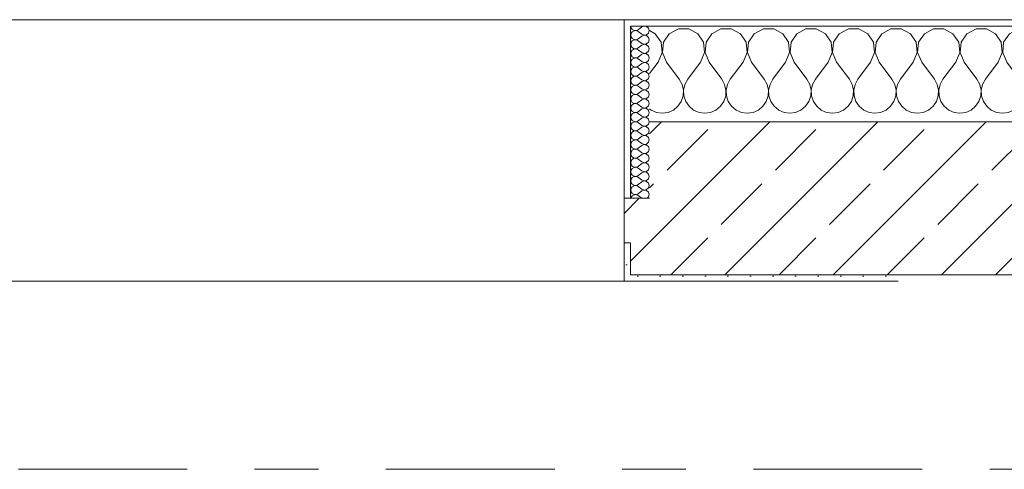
# Model space of a CAD drawing. Header units: metres. Extents: x -3.6 to 65.4, y -11 to 16.8.
# Tile 121 of 178: x 27.793 to 29.336, y 13.15 to 13.855. Entities that reach past the tile are written whole.
import ezdxf

# ---------------------------------------------------------------- set-up
doc = ezdxf.new("R2010")
doc.units = ezdxf.units.M
doc.header["$MEASUREMENT"] = 0
doc.linetypes.add('Strichlinie doppelt', pattern=[0.546806, 0.264583, -0.105833, 0.070556, -0.105833])
doc.layers.add('451 - Universal.Achsen Raster', color=7, linetype='Continuous')
doc.layers.add('604 - Struktur.Wand Aussen', color=7, linetype='Continuous')
pattern_1 = [(0, (0, 0), (0, 0.08660254), [0, -0.05]), (0, (0.025, 0.0433), (0, 0.08660254), [0, -0.05])]
pattern_2 = [(45, (0, 0), (-0.01767767, 0.01767767), [0, -0.025])]

# ---------------------------------------------------------------- blocks, each defined once
blk = doc.blocks.new('*X17')
at = {"layer": '604 - Struktur.Wand Aussen', "color": 7, "linetype": 'Continuous', "lineweight": 5}
for p, q in [((28.7891, 13.833), (28.78, 13.8379)), ((28.7981, 13.8195), (28.7891, 13.833)), ((28.8109, 13.833), (28.8019, 13.8195)), ((28.8252, 13.8407), (28.8109, 13.833)), ((28.8415, 13.8407), (28.8252, 13.8407)), ((28.8558, 13.833), (28.8415, 13.8407)), ((28.8648, 13.8195), (28.8558, 13.833)), ((28.8776, 13.833), (28.8686, 13.8195)), ((28.8919, 13.8407), (28.8776, 13.833)), ((28.9081, 13.8407), (28.8919, 13.8407)), ((28.9224, 13.833), (28.9081, 13.8407)), ((28.9314, 13.8195), (28.9224, 13.833)), ((28.9442, 13.833), (28.9352, 13.8195)), ((28.9585, 13.8407), (28.9442, 13.833)), ((28.9748, 13.8407), (28.9585, 13.8407)), ((28.9891, 13.833), (28.9748, 13.8407)), ((28.9981, 13.8195), (28.9891, 13.833)), ((29.0109, 13.833), (29.0019, 13.8195)), ((29.0252, 13.8407), (29.0109, 13.833)), ((29.0415, 13.8407), (29.0252, 13.8407)), ((29.0558, 13.833), (29.0415, 13.8407)), ((29.0648, 13.8195), (29.0558, 13.833)), ((29.0776, 13.833), (29.0686, 13.8195)), ((29.0919, 13.8407), (29.0776, 13.833)), ((29.1081, 13.8407), (29.0919, 13.8407)), ((29.1224, 13.833), (29.1081, 13.8407)), ((29.1314, 13.8195), (29.1224, 13.833)), ((29.1442, 13.833), (29.1352, 13.8195)), ((29.1585, 13.8407), (29.1442, 13.833)), ((29.1748, 13.8407), (29.1585, 13.8407)), ((29.1891, 13.833), (29.1748, 13.8407)), ((29.1981, 13.8195), (29.1891, 13.833)), ((29.2109, 13.833), (29.2019, 13.8195)), ((29.2252, 13.8407), (29.2109, 13.833)), ((29.2415, 13.8407), (29.2252, 13.8407)), ((29.2558, 13.833), (29.2415, 13.8407)), ((29.2648, 13.8195), (29.2558, 13.833)), ((29.2776, 13.833), (29.2686, 13.8195)), ((29.2919, 13.8407), (29.2776, 13.833)), ((29.3081, 13.8407), (29.2919, 13.8407)), ((29.3224, 13.833), (29.3081, 13.8407)), ((29.3314, 13.8195), (29.3224, 13.833)), ((29.3442, 13.833), (29.3352, 13.8195)), ((29.3585, 13.8407), (29.3442, 13.833)), ((29.3748, 13.8407), (29.3585, 13.8407)), ((29.3891, 13.833), (29.3748, 13.8407)), ((29.3981, 13.8195), (29.3891, 13.833)), ((29.4109, 13.833), (29.4019, 13.8195)), ((29.4252, 13.8407), (29.4109, 13.833)), ((29.4415, 13.8407), (29.4252, 13.8407)), ((29.4558, 13.833), (29.4415, 13.8407)), ((29.4648, 13.8195), (29.4558, 13.833)), ((29.4776, 13.833), (29.4686, 13.8195)), ((29.4919, 13.8407), (29.4776, 13.833)), ((29.5081, 13.8407), (29.4919, 13.8407)), ((29.5224, 13.833), (29.5081, 13.8407)), ((29.5314, 13.8195), (29.5224, 13.833)), ((29.5442, 13.833), (29.5352, 13.8195)), ((29.5585, 13.8407), (29.5442, 13.833)), ((29.5748, 13.8407), (29.5585, 13.8407)), ((29.5891, 13.833), (29.5748, 13.8407)), ((29.5981, 13.8195), (29.5891, 13.833)), ((29.6109, 13.833), (29.6019, 13.8195)), ((29.6252, 13.8407), (29.6109, 13.833)), ((29.6415, 13.8407), (29.6252, 13.8407)), ((29.6558, 13.833), (29.6415, 13.8407)), ((29.6648, 13.8195), (29.6558, 13.833)), ((29.6776, 13.833), (29.6686, 13.8195)), ((29.6919, 13.8407), (29.6776, 13.833)), ((29.7081, 13.8407), (29.6919, 13.8407)), ((29.7224, 13.833), (29.7081, 13.8407)), ((29.7314, 13.8195), (29.7224, 13.833)), ((29.7442, 13.833), (29.7352, 13.8195)), ((29.7585, 13.8407), (29.7442, 13.833)), ((29.7748, 13.8407), (29.7585, 13.8407)), ((29.7891, 13.833), (29.7748, 13.8407)), ((29.7981, 13.8195), (29.7891, 13.833)), ((29.8109, 13.833), (29.8019, 13.8195)), ((29.8252, 13.8407), (29.8109, 13.833)), ((29.8415, 13.8407), (29.8252, 13.8407)), ((29.8558, 13.833), (29.8415, 13.8407)), ((29.8648, 13.8195), (29.8558, 13.833)), ((29.8776, 13.833), (29.8686, 13.8195)), ((29.8919, 13.8407), (29.8776, 13.833)), ((29.9, 13.8407), (29.8919, 13.8407)), ((28.7996, 13.8033), (28.7981, 13.8195)), ((28.8019, 13.8195), (28.8004, 13.8033)), ((28.8663, 13.8033), (28.8648, 13.8195)), ((28.8686, 13.8195), (28.867, 13.8033)), ((28.933, 13.8033), (28.9314, 13.8195)), ((28.9352, 13.8195), (28.9337, 13.8033)), ((28.9996, 13.8033), (28.9981, 13.8195)), ((29.0019, 13.8195), (29.0004, 13.8033)), ((29.0663, 13.8033), (29.0648, 13.8195)), ((29.0686, 13.8195), (29.067, 13.8033)), ((29.133, 13.8033), (29.1314, 13.8195)), ((29.1352, 13.8195), (29.1337, 13.8033)), ((29.1996, 13.8033), (29.1981, 13.8195)), ((29.2019, 13.8195), (29.2004, 13.8033)), ((29.2663, 13.8033), (29.2648, 13.8195)), ((29.2686, 13.8195), (29.267, 13.8033)), ((29.333, 13.8033), (29.3314, 13.8195)), ((29.3352, 13.8195), (29.3337, 13.8033)), ((29.3996, 13.8033), (29.3981, 13.8195)), ((29.4019, 13.8195), (29.4004, 13.8033)), ((29.4663, 13.8033), (29.4648, 13.8195)), ((29.4686, 13.8195), (29.467, 13.8033)), ((29.533, 13.8033), (29.5314, 13.8195)), ((29.5352, 13.8195), (29.5337, 13.8033)), ((29.5996, 13.8033), (29.5981, 13.8195)), ((29.6019, 13.8195), (29.6004, 13.8033)), ((29.6663, 13.8033), (29.6648, 13.8195)), ((29.6686, 13.8195), (29.667, 13.8033)), ((29.733, 13.8033), (29.7314, 13.8195)), ((29.7352, 13.8195), (29.7337, 13.8033)), ((29.7996, 13.8033), (29.7981, 13.8195)), ((29.8019, 13.8195), (29.8004, 13.8033)), ((29.8663, 13.8033), (29.8648, 13.8195)), ((29.8686, 13.8195), (29.867, 13.8033)), ((28.7933, 13.7883), (28.7996, 13.8033)), ((28.8004, 13.8033), (28.8067, 13.7883)), ((28.86, 13.7883), (28.8663, 13.8033)), ((28.867, 13.8033), (28.8733, 13.7883)), ((28.9267, 13.7883), (28.933, 13.8033)), ((28.9337, 13.8033), (28.94, 13.7883)), ((28.9933, 13.7883), (28.9996, 13.8033)), ((29.0004, 13.8033), (29.0067, 13.7883)), ((29.06, 13.7883), (29.0663, 13.8033)), ((29.067, 13.8033), (29.0733, 13.7883)), ((29.1267, 13.7883), (29.133, 13.8033)), ((29.1337, 13.8033), (29.14, 13.7883)), ((29.1933, 13.7883), (29.1996, 13.8033)), ((29.2004, 13.8033), (29.2067, 13.7883)), ((29.26, 13.7883), (29.2663, 13.8033)), ((29.267, 13.8033), (29.2733, 13.7883)), ((29.3267, 13.7883), (29.333, 13.8033)), ((29.3337, 13.8033), (29.34, 13.7883)), ((29.3933, 13.7883), (29.3996, 13.8033)), ((29.4004, 13.8033), (29.4067, 13.7883)), ((29.46, 13.7883), (29.4663, 13.8033)), ((29.467, 13.8033), (29.4733, 13.7883)), ((29.5267, 13.7883), (29.533, 13.8033)), ((29.5337, 13.8033), (29.54, 13.7883)), ((29.5933, 13.7883), (29.5996, 13.8033)), ((29.6004, 13.8033), (29.6067, 13.7883)), ((29.66, 13.7883), (29.6663, 13.8033)), ((29.667, 13.8033), (29.6733, 13.7883)), ((29.7267, 13.7883), (29.733, 13.8033)), ((29.7337, 13.8033), (29.74, 13.7883)), ((29.7933, 13.7883), (29.7996, 13.8033)), ((29.8004, 13.8033), (29.8067, 13.7883)), ((29.86, 13.7883), (29.8663, 13.8033)), ((29.867, 13.8033), (29.8733, 13.7883)), ((28.7933, 13.7883), (28.78, 13.7706)), ((28.8067, 13.7883), (28.8267, 13.7617)), ((28.86, 13.7883), (28.84, 13.7617)), ((28.8733, 13.7883), (28.8933, 13.7617)), ((28.9267, 13.7883), (28.9067, 13.7617)), ((28.94, 13.7883), (28.96, 13.7617)), ((28.9933, 13.7883), (28.9733, 13.7617)), ((29.0067, 13.7883), (29.0267, 13.7617)), ((29.06, 13.7883), (29.04, 13.7617)), ((29.0733, 13.7883), (29.0933, 13.7617)), ((29.1267, 13.7883), (29.1067, 13.7617)), ((29.14, 13.7883), (29.16, 13.7617)), ((29.1933, 13.7883), (29.1733, 13.7617)), ((29.2067, 13.7883), (29.2267, 13.7617)), ((29.26, 13.7883), (29.24, 13.7617)), ((29.2733, 13.7883), (29.2933, 13.7617)), ((29.3267, 13.7883), (29.3067, 13.7617)), ((29.34, 13.7883), (29.36, 13.7617)), ((29.3933, 13.7883), (29.3733, 13.7617)), ((29.4067, 13.7883), (29.4267, 13.7617)), ((29.46, 13.7883), (29.44, 13.7617)), ((29.4733, 13.7883), (29.4933, 13.7617)), ((29.5267, 13.7883), (29.5067, 13.7617)), ((29.54, 13.7883), (29.56, 13.7617)), ((29.5933, 13.7883), (29.5733, 13.7617)), ((29.6067, 13.7883), (29.6267, 13.7617)), ((29.66, 13.7883), (29.64, 13.7617)), ((29.6733, 13.7883), (29.6933, 13.7617)), ((29.7267, 13.7883), (29.7067, 13.7617)), ((29.74, 13.7883), (29.76, 13.7617)), ((29.7933, 13.7883), (29.7733, 13.7617)), ((29.8067, 13.7883), (29.8267, 13.7617)), ((29.86, 13.7883), (29.84, 13.7617)), ((29.8733, 13.7883), (29.8933, 13.7617)), ((28.8311, 13.7536), (28.8267, 13.7617)), ((28.84, 13.7617), (28.8355, 13.7536)), ((28.8978, 13.7536), (28.8933, 13.7617)), ((28.9067, 13.7617), (28.9022, 13.7536)), ((28.9645, 13.7536), (28.96, 13.7617)), ((28.9733, 13.7617), (28.9689, 13.7536)), ((29.0311, 13.7536), (29.0267, 13.7617)), ((29.04, 13.7617), (29.0355, 13.7536)), ((29.0978, 13.7536), (29.0933, 13.7617)), ((29.1067, 13.7617), (29.1022, 13.7536)), ((29.1645, 13.7536), (29.16, 13.7617)), ((29.1733, 13.7617), (29.1689, 13.7536)), ((29.2311, 13.7536), (29.2267, 13.7617)), ((29.24, 13.7617), (29.2355, 13.7536)), ((29.2978, 13.7536), (29.2933, 13.7617)), ((29.3067, 13.7617), (29.3022, 13.7536)), ((29.3645, 13.7536), (29.36, 13.7617)), ((29.3733, 13.7617), (29.3689, 13.7536)), ((29.4311, 13.7536), (29.4267, 13.7617)), ((29.44, 13.7617), (29.4355, 13.7536)), ((29.4978, 13.7536), (29.4933, 13.7617)), ((29.5067, 13.7617), (29.5022, 13.7536)), ((29.5645, 13.7536), (29.56, 13.7617)), ((29.5733, 13.7617), (29.5689, 13.7536)), ((29.6311, 13.7536), (29.6267, 13.7617)), ((29.64, 13.7617), (29.6355, 13.7536)), ((29.6978, 13.7536), (29.6933, 13.7617)), ((29.7067, 13.7617), (29.7022, 13.7536)), ((29.7645, 13.7536), (29.76, 13.7617)), ((29.7733, 13.7617), (29.7689, 13.7536)), ((29.8311, 13.7536), (29.8267, 13.7617)), ((29.84, 13.7617), (29.8355, 13.7536)), ((29.8978, 13.7536), (29.8933, 13.7617)), ((28.8332, 13.7447), (28.8311, 13.7536)), ((28.8328, 13.7355), (28.8332, 13.7447)), ((28.8355, 13.7536), (28.8335, 13.7447)), ((28.8335, 13.7447), (28.8339, 13.7355)), ((28.8999, 13.7447), (28.8978, 13.7536)), ((28.8994, 13.7355), (28.8999, 13.7447)), ((28.9022, 13.7536), (28.9001, 13.7447)), ((28.9001, 13.7447), (28.9006, 13.7355)), ((28.9665, 13.7447), (28.9645, 13.7536)), ((28.9661, 13.7355), (28.9665, 13.7447)), ((28.9689, 13.7536), (28.9668, 13.7447)), ((28.9668, 13.7447), (28.9672, 13.7355)), ((29.0332, 13.7447), (29.0311, 13.7536)), ((29.0328, 13.7355), (29.0332, 13.7447)), ((29.0355, 13.7536), (29.0335, 13.7447)), ((29.0335, 13.7447), (29.0339, 13.7355)), ((29.0999, 13.7447), (29.0978, 13.7536)), ((29.0994, 13.7355), (29.0999, 13.7447)), ((29.1022, 13.7536), (29.1001, 13.7447)), ((29.1001, 13.7447), (29.1006, 13.7355)), ((29.1665, 13.7447), (29.1645, 13.7536)), ((29.1661, 13.7355), (29.1665, 13.7447)), ((29.1689, 13.7536), (29.1668, 13.7447)), ((29.1668, 13.7447), (29.1672, 13.7355)), ((29.2332, 13.7447), (29.2311, 13.7536)), ((29.2328, 13.7355), (29.2332, 13.7447)), ((29.2355, 13.7536), (29.2335, 13.7447)), ((29.2335, 13.7447), (29.2339, 13.7355)), ((29.2999, 13.7447), (29.2978, 13.7536)), ((29.2994, 13.7355), (29.2999, 13.7447)), ((29.3022, 13.7536), (29.3001, 13.7447)), ((29.3001, 13.7447), (29.3006, 13.7355)), ((29.3665, 13.7447), (29.3645, 13.7536)), ((29.3661, 13.7355), (29.3665, 13.7447)), ((29.3689, 13.7536), (29.3668, 13.7447)), ((29.3668, 13.7447), (29.3672, 13.7355)), ((29.4332, 13.7447), (29.4311, 13.7536)), ((29.4328, 13.7355), (29.4332, 13.7447)), ((29.4355, 13.7536), (29.4335, 13.7447)), ((29.4335, 13.7447), (29.4339, 13.7355)), ((29.4999, 13.7447), (29.4978, 13.7536)), ((29.4994, 13.7355), (29.4999, 13.7447)), ((29.5022, 13.7536), (29.5001, 13.7447)), ((29.5001, 13.7447), (29.5006, 13.7355)), ((29.5665, 13.7447), (29.5645, 13.7536)), ((29.5661, 13.7355), (29.5665, 13.7447)), ((29.5689, 13.7536), (29.5668, 13.7447)), ((29.5668, 13.7447), (29.5672, 13.7355)), ((29.6332, 13.7447), (29.6311, 13.7536)), ((29.6328, 13.7355), (29.6332, 13.7447)), ((29.6355, 13.7536), (29.6335, 13.7447)), ((29.6335, 13.7447), (29.6339, 13.7355)), ((29.6999, 13.7447), (29.6978, 13.7536)), ((29.6994, 13.7355), (29.6999, 13.7447)), ((29.7022, 13.7536), (29.7001, 13.7447)), ((29.7001, 13.7447), (29.7006, 13.7355)), ((29.7665, 13.7447), (29.7645, 13.7536)), ((29.7661, 13.7355), (29.7665, 13.7447)), ((29.7689, 13.7536), (29.7668, 13.7447)), ((29.7668, 13.7447), (29.7672, 13.7355)), ((29.8332, 13.7447), (29.8311, 13.7536)), ((29.8328, 13.7355), (29.8332, 13.7447)), ((29.8355, 13.7536), (29.8335, 13.7447)), ((29.8335, 13.7447), (29.8339, 13.7355)), ((29.8999, 13.7447), (29.8978, 13.7536)), ((29.8994, 13.7355), (29.8999, 13.7447)), ((28.8246, 13.7192), (28.8298, 13.7268)), ((28.8298, 13.7268), (28.8328, 13.7355)), ((28.8339, 13.7355), (28.8369, 13.7268)), ((28.8369, 13.7268), (28.8421, 13.7192)), ((28.8913, 13.7192), (28.8965, 13.7268)), ((28.8965, 13.7268), (28.8994, 13.7355)), ((28.9006, 13.7355), (28.9035, 13.7268)), ((28.9035, 13.7268), (28.9087, 13.7192)), ((28.9579, 13.7192), (28.9631, 13.7268)), ((28.9631, 13.7268), (28.9661, 13.7355)), ((28.9672, 13.7355), (28.9702, 13.7268)), ((28.9702, 13.7268), (28.9754, 13.7192)), ((29.0246, 13.7192), (29.0298, 13.7268)), ((29.0298, 13.7268), (29.0328, 13.7355)), ((29.0339, 13.7355), (29.0369, 13.7268)), ((29.0369, 13.7268), (29.0421, 13.7192)), ((29.0913, 13.7192), (29.0965, 13.7268)), ((29.0965, 13.7268), (29.0994, 13.7355)), ((29.1006, 13.7355), (29.1035, 13.7268)), ((29.1035, 13.7268), (29.1087, 13.7192)), ((29.1579, 13.7192), (29.1631, 13.7268)), ((29.1631, 13.7268), (29.1661, 13.7355)), ((29.1672, 13.7355), (29.1702, 13.7268)), ((29.1702, 13.7268), (29.1754, 13.7192)), ((29.2246, 13.7192), (29.2298, 13.7268)), ((29.2298, 13.7268), (29.2328, 13.7355)), ((29.2339, 13.7355), (29.2369, 13.7268)), ((29.2369, 13.7268), (29.2421, 13.7192)), ((29.2913, 13.7192), (29.2965, 13.7268)), ((29.2965, 13.7268), (29.2994, 13.7355)), ((29.3006, 13.7355), (29.3035, 13.7268)), ((29.3035, 13.7268), (29.3087, 13.7192)), ((29.3579, 13.7192), (29.3631, 13.7268)), ((29.3631, 13.7268), (29.3661, 13.7355)), ((29.3672, 13.7355), (29.3702, 13.7268)), ((29.3702, 13.7268), (29.3754, 13.7192)), ((29.4246, 13.7192), (29.4298, 13.7268)), ((29.4298, 13.7268), (29.4328, 13.7355)), ((29.4339, 13.7355), (29.4369, 13.7268)), ((29.4369, 13.7268), (29.4421, 13.7192)), ((29.4913, 13.7192), (29.4965, 13.7268)), ((29.4965, 13.7268), (29.4994, 13.7355)), ((29.5006, 13.7355), (29.5035, 13.7268)), ((29.5035, 13.7268), (29.5087, 13.7192)), ((29.5579, 13.7192), (29.5631, 13.7268)), ((29.5631, 13.7268), (29.5661, 13.7355)), ((29.5672, 13.7355), (29.5702, 13.7268)), ((29.5702, 13.7268), (29.5754, 13.7192)), ((29.6246, 13.7192), (29.6298, 13.7268)), ((29.6298, 13.7268), (29.6328, 13.7355)), ((29.6339, 13.7355), (29.6369, 13.7268)), ((29.6369, 13.7268), (29.6421, 13.7192)), ((29.6913, 13.7192), (29.6965, 13.7268)), ((29.6965, 13.7268), (29.6994, 13.7355)), ((29.7006, 13.7355), (29.7035, 13.7268)), ((29.7035, 13.7268), (29.7087, 13.7192)), ((29.7579, 13.7192), (29.7631, 13.7268)), ((29.7631, 13.7268), (29.7661, 13.7355)), ((29.7672, 13.7355), (29.7702, 13.7268)), ((29.7702, 13.7268), (29.7754, 13.7192)), ((29.8246, 13.7192), (29.8298, 13.7268)), ((29.8298, 13.7268), (29.8328, 13.7355)), ((29.8339, 13.7355), (29.8369, 13.7268)), ((29.8369, 13.7268), (29.8421, 13.7192)), ((29.8913, 13.7192), (29.8965, 13.7268)), ((29.8965, 13.7268), (29.8994, 13.7355)), ((28.78, 13.7154), (28.7825, 13.7133)), ((28.7825, 13.7133), (28.7909, 13.7096)), ((28.7909, 13.7096), (28.8, 13.7083)), ((28.8, 13.7083), (28.8091, 13.7096)), ((28.8091, 13.7096), (28.8175, 13.7133)), ((28.8175, 13.7133), (28.8246, 13.7192)), ((28.8421, 13.7192), (28.8491, 13.7133)), ((28.8491, 13.7133), (28.8576, 13.7096)), ((28.8576, 13.7096), (28.8667, 13.7083)), ((28.8667, 13.7083), (28.8758, 13.7096)), ((28.8758, 13.7096), (28.8842, 13.7133)), ((28.8842, 13.7133), (28.8913, 13.7192)), ((28.9087, 13.7192), (28.9158, 13.7133)), ((28.9158, 13.7133), (28.9242, 13.7096)), ((28.9242, 13.7096), (28.9333, 13.7083)), ((28.9333, 13.7083), (28.9424, 13.7096)), ((28.9424, 13.7096), (28.9509, 13.7133)), ((28.9509, 13.7133), (28.9579, 13.7192)), ((28.9754, 13.7192), (28.9825, 13.7133)), ((28.9825, 13.7133), (28.9909, 13.7096)), ((28.9909, 13.7096), (29, 13.7083)), ((29, 13.7083), (29.0091, 13.7096)), ((29.0091, 13.7096), (29.0175, 13.7133)), ((29.0175, 13.7133), (29.0246, 13.7192)), ((29.0421, 13.7192), (29.0491, 13.7133)), ((29.0491, 13.7133), (29.0576, 13.7096)), ((29.0576, 13.7096), (29.0667, 13.7083)), ((29.0667, 13.7083), (29.0758, 13.7096)), ((29.0758, 13.7096), (29.0842, 13.7133)), ((29.0842, 13.7133), (29.0913, 13.7192)), ((29.1087, 13.7192), (29.1158, 13.7133)), ((29.1158, 13.7133), (29.1242, 13.7096)), ((29.1242, 13.7096), (29.1333, 13.7083)), ((29.1333, 13.7083), (29.1424, 13.7096)), ((29.1424, 13.7096), (29.1509, 13.7133)), ((29.1509, 13.7133), (29.1579, 13.7192)), ((29.1754, 13.7192), (29.1825, 13.7133)), ((29.1825, 13.7133), (29.1909, 13.7096)), ((29.1909, 13.7096), (29.2, 13.7083)), ((29.2, 13.7083), (29.2091, 13.7096)), ((29.2091, 13.7096), (29.2175, 13.7133)), ((29.2175, 13.7133), (29.2246, 13.7192)), ((29.2421, 13.7192), (29.2491, 13.7133)), ((29.2491, 13.7133), (29.2576, 13.7096)), ((29.2576, 13.7096), (29.2667, 13.7083)), ((29.2667, 13.7083), (29.2758, 13.7096)), ((29.2758, 13.7096), (29.2842, 13.7133)), ((29.2842, 13.7133), (29.2913, 13.7192)), ((29.3087, 13.7192), (29.3158, 13.7133)), ((29.3158, 13.7133), (29.3242, 13.7096)), ((29.3242, 13.7096), (29.3333, 13.7083)), ((29.3333, 13.7083), (29.3424, 13.7096)), ((29.3424, 13.7096), (29.3509, 13.7133)), ((29.3509, 13.7133), (29.3579, 13.7192)), ((29.3754, 13.7192), (29.3825, 13.7133)), ((29.3825, 13.7133), (29.3909, 13.7096)), ((29.3909, 13.7096), (29.4, 13.7083)), ((29.4, 13.7083), (29.4091, 13.7096)), ((29.4091, 13.7096), (29.4175, 13.7133)), ((29.4175, 13.7133), (29.4246, 13.7192)), ((29.4421, 13.7192), (29.4491, 13.7133)), ((29.4491, 13.7133), (29.4576, 13.7096)), ((29.4576, 13.7096), (29.4667, 13.7083)), ((29.4667, 13.7083), (29.4758, 13.7096)), ((29.4758, 13.7096), (29.4842, 13.7133)), ((29.4842, 13.7133), (29.4913, 13.7192)), ((29.5087, 13.7192), (29.5158, 13.7133)), ((29.5158, 13.7133), (29.5242, 13.7096)), ((29.5242, 13.7096), (29.5333, 13.7083)), ((29.5333, 13.7083), (29.5424, 13.7096)), ((29.5424, 13.7096), (29.5509, 13.7133)), ((29.5509, 13.7133), (29.5579, 13.7192)), ((29.5754, 13.7192), (29.5825, 13.7133)), ((29.5825, 13.7133), (29.5909, 13.7096)), ((29.5909, 13.7096), (29.6, 13.7083)), ((29.6, 13.7083), (29.6091, 13.7096)), ((29.6091, 13.7096), (29.6175, 13.7133)), ((29.6175, 13.7133), (29.6246, 13.7192)), ((29.6421, 13.7192), (29.6491, 13.7133)), ((29.6491, 13.7133), (29.6576, 13.7096)), ((29.6576, 13.7096), (29.6667, 13.7083)), ((29.6667, 13.7083), (29.6758, 13.7096)), ((29.6758, 13.7096), (29.6842, 13.7133)), ((29.6842, 13.7133), (29.6913, 13.7192)), ((29.7087, 13.7192), (29.7158, 13.7133)), ((29.7158, 13.7133), (29.7242, 13.7096)), ((29.7242, 13.7096), (29.7333, 13.7083)), ((29.7333, 13.7083), (29.7424, 13.7096)), ((29.7424, 13.7096), (29.7509, 13.7133)), ((29.7509, 13.7133), (29.7579, 13.7192)), ((29.7754, 13.7192), (29.7825, 13.7133)), ((29.7825, 13.7133), (29.7909, 13.7096)), ((29.7909, 13.7096), (29.8, 13.7083)), ((29.8, 13.7083), (29.8091, 13.7096)), ((29.8091, 13.7096), (29.8175, 13.7133)), ((29.8175, 13.7133), (29.8246, 13.7192)), ((29.8421, 13.7192), (29.8491, 13.7133)), ((29.8491, 13.7133), (29.8576, 13.7096)), ((29.8576, 13.7096), (29.8667, 13.7083)), ((29.8667, 13.7083), (29.8758, 13.7096)), ((29.8758, 13.7096), (29.8842, 13.7133)), ((29.8842, 13.7133), (29.8913, 13.7192))]:
    blk.add_line(p, q, dxfattribs=at)
blk = doc.blocks.new('*X40')
at = {"layer": '604 - Struktur.Wand Aussen', "color": 7, "linetype": 'Continuous', "lineweight": 5}
for p, q in [((28.7507, 13.845), (28.751, 13.843)), ((28.751, 13.8327), (28.7507, 13.8307)), ((28.751, 13.843), (28.7518, 13.8412)), ((28.7518, 13.8345), (28.751, 13.8327)), ((28.7518, 13.8412), (28.753, 13.8397)), ((28.753, 13.836), (28.7518, 13.8345)), ((28.753, 13.8397), (28.7547, 13.8386)), ((28.7547, 13.8371), (28.753, 13.836)), ((28.7547, 13.8386), (28.7565, 13.838)), ((28.7565, 13.8377), (28.7547, 13.8371)), ((28.7565, 13.838), (28.7585, 13.8379)), ((28.7585, 13.8378), (28.7565, 13.8377)), ((28.7585, 13.8379), (28.7604, 13.8383)), ((28.7604, 13.8374), (28.7585, 13.8378)), ((28.7604, 13.8383), (28.7621, 13.8393)), ((28.7621, 13.8364), (28.7604, 13.8374)), ((28.7679, 13.8436), (28.7621, 13.8393)), ((28.7679, 13.8321), (28.7621, 13.8364)), ((28.7715, 13.845), (28.7679, 13.8436)), ((28.7679, 13.8321), (28.7715, 13.8307)), ((28.7753, 13.8442), (28.7715, 13.845)), ((28.7782, 13.8416), (28.7753, 13.8442)), ((28.7753, 13.8315), (28.7782, 13.8341)), ((28.7793, 13.8379), (28.7782, 13.8416)), ((28.7782, 13.8341), (28.7793, 13.8379)), ((28.7507, 13.8307), (28.751, 13.8288)), ((28.751, 13.8184), (28.7507, 13.8164)), ((28.751, 13.8288), (28.7518, 13.827)), ((28.7518, 13.8202), (28.751, 13.8184)), ((28.7518, 13.827), (28.753, 13.8254)), ((28.753, 13.8217), (28.7518, 13.8202)), ((28.753, 13.8254), (28.7547, 13.8243)), ((28.7547, 13.8228), (28.753, 13.8217)), ((28.7547, 13.8243), (28.7565, 13.8237)), ((28.7565, 13.8234), (28.7547, 13.8228)), ((28.7565, 13.8237), (28.7585, 13.8236)), ((28.7585, 13.8235), (28.7565, 13.8234)), ((28.7585, 13.8236), (28.7604, 13.824)), ((28.7604, 13.8231), (28.7585, 13.8235)), ((28.7604, 13.824), (28.7621, 13.825)), ((28.7621, 13.8221), (28.7604, 13.8231)), ((28.7679, 13.8293), (28.7621, 13.825)), ((28.7679, 13.8179), (28.7621, 13.8221)), ((28.7715, 13.8307), (28.7679, 13.8293)), ((28.7679, 13.8179), (28.7715, 13.8165)), ((28.7715, 13.8307), (28.7753, 13.8315)), ((28.7753, 13.83), (28.7715, 13.8307)), ((28.7715, 13.8165), (28.7753, 13.8172)), ((28.7782, 13.8273), (28.7753, 13.83)), ((28.7753, 13.8172), (28.7782, 13.8198)), ((28.7793, 13.8236), (28.7782, 13.8273)), ((28.7782, 13.8198), (28.7793, 13.8236)), ((28.7507, 13.8164), (28.751, 13.8145)), ((28.751, 13.8041), (28.7507, 13.8021)), ((28.7507, 13.8021), (28.751, 13.8002)), ((28.751, 13.8145), (28.7518, 13.8127)), ((28.7518, 13.8059), (28.751, 13.8041)), ((28.7518, 13.8127), (28.753, 13.8112)), ((28.753, 13.8074), (28.7518, 13.8059)), ((28.753, 13.8112), (28.7547, 13.81)), ((28.7547, 13.8085), (28.753, 13.8074)), ((28.7547, 13.81), (28.7565, 13.8094)), ((28.7565, 13.8092), (28.7547, 13.8085)), ((28.7565, 13.8094), (28.7585, 13.8093)), ((28.7585, 13.8093), (28.7565, 13.8092)), ((28.7585, 13.8093), (28.7604, 13.8098)), ((28.7604, 13.8088), (28.7585, 13.8093)), ((28.7604, 13.8098), (28.7621, 13.8107)), ((28.7621, 13.8079), (28.7604, 13.8088)), ((28.7679, 13.815), (28.7621, 13.8107)), ((28.7679, 13.8036), (28.7621, 13.8079)), ((28.7715, 13.8164), (28.7679, 13.815)), ((28.7679, 13.8036), (28.7715, 13.8022)), ((28.7715, 13.8021), (28.7679, 13.8007)), ((28.7753, 13.8157), (28.7715, 13.8164)), ((28.7715, 13.8022), (28.7753, 13.8029)), ((28.7753, 13.8014), (28.7715, 13.8021)), ((28.7782, 13.813), (28.7753, 13.8157)), ((28.7753, 13.8029), (28.7782, 13.8055)), ((28.7782, 13.7988), (28.7753, 13.8014)), ((28.7793, 13.8093), (28.7782, 13.813)), ((28.7782, 13.8055), (28.7793, 13.8093)), ((28.751, 13.7898), (28.7507, 13.7879)), ((28.7507, 13.7879), (28.751, 13.7859)), ((28.751, 13.8002), (28.7518, 13.7984)), ((28.7518, 13.7916), (28.751, 13.7898)), ((28.751, 13.7859), (28.7518, 13.7841)), ((28.7518, 13.7984), (28.753, 13.7969)), ((28.753, 13.7931), (28.7518, 13.7916)), ((28.753, 13.7969), (28.7547, 13.7958)), ((28.7547, 13.7942), (28.753, 13.7931)), ((28.7547, 13.7958), (28.7565, 13.7951)), ((28.7565, 13.7949), (28.7547, 13.7942)), ((28.7565, 13.7951), (28.7585, 13.795)), ((28.7585, 13.795), (28.7565, 13.7949)), ((28.7585, 13.795), (28.7604, 13.7955)), ((28.7604, 13.7945), (28.7585, 13.795)), ((28.7604, 13.7955), (28.7621, 13.7964)), ((28.7621, 13.7936), (28.7604, 13.7945)), ((28.7679, 13.8007), (28.7621, 13.7964)), ((28.7679, 13.7893), (28.7621, 13.7936)), ((28.7679, 13.7864), (28.7621, 13.7821)), ((28.7679, 13.7893), (28.7715, 13.7879)), ((28.7715, 13.7878), (28.7679, 13.7864)), ((28.7715, 13.7879), (28.7753, 13.7886)), ((28.7753, 13.7871), (28.7715, 13.7878)), ((28.7753, 13.7886), (28.7782, 13.7912)), ((28.7782, 13.7845), (28.7753, 13.7871)), ((28.7793, 13.795), (28.7782, 13.7988)), ((28.7782, 13.7912), (28.7793, 13.795)), ((28.751, 13.7755), (28.7507, 13.7736)), ((28.7507, 13.7736), (28.751, 13.7716)), ((28.7518, 13.7773), (28.751, 13.7755)), ((28.751, 13.7716), (28.7518, 13.7698)), ((28.7518, 13.7841), (28.753, 13.7826)), ((28.753, 13.7788), (28.7518, 13.7773)), ((28.753, 13.7826), (28.7547, 13.7815)), ((28.7547, 13.78), (28.753, 13.7788)), ((28.7547, 13.7815), (28.7565, 13.7808)), ((28.7565, 13.7806), (28.7547, 13.78)), ((28.7565, 13.7808), (28.7585, 13.7807)), ((28.7585, 13.7807), (28.7565, 13.7806)), ((28.7585, 13.7807), (28.7604, 13.7812)), ((28.7604, 13.7802), (28.7585, 13.7807)), ((28.7604, 13.7812), (28.7621, 13.7821)), ((28.7621, 13.7793), (28.7604, 13.7802)), ((28.7679, 13.775), (28.7621, 13.7793)), ((28.7679, 13.7721), (28.7621, 13.7679)), ((28.7679, 13.775), (28.7715, 13.7736)), ((28.7715, 13.7735), (28.7679, 13.7721)), ((28.7715, 13.7736), (28.7753, 13.7743)), ((28.7753, 13.7728), (28.7715, 13.7735)), ((28.7753, 13.7743), (28.7782, 13.777)), ((28.7782, 13.7702), (28.7753, 13.7728)), ((28.7793, 13.7807), (28.7782, 13.7845)), ((28.7782, 13.777), (28.7793, 13.7807)), ((28.751, 13.7612), (28.7507, 13.7593)), ((28.7507, 13.7593), (28.751, 13.7573)), ((28.7518, 13.763), (28.751, 13.7612)), ((28.751, 13.7573), (28.7518, 13.7555)), ((28.7518, 13.7698), (28.753, 13.7683)), ((28.753, 13.7646), (28.7518, 13.763)), ((28.7518, 13.7555), (28.753, 13.754)), ((28.753, 13.7683), (28.7547, 13.7672)), ((28.7547, 13.7657), (28.753, 13.7646)), ((28.7547, 13.7672), (28.7565, 13.7666)), ((28.7565, 13.7663), (28.7547, 13.7657)), ((28.7565, 13.7666), (28.7585, 13.7665)), ((28.7585, 13.7664), (28.7565, 13.7663)), ((28.7585, 13.7665), (28.7604, 13.7669)), ((28.7604, 13.766), (28.7585, 13.7664)), ((28.7604, 13.7669), (28.7621, 13.7679)), ((28.7621, 13.765), (28.7604, 13.766)), ((28.7679, 13.7607), (28.7621, 13.765)), ((28.7679, 13.7579), (28.7621, 13.7536)), ((28.7679, 13.7607), (28.7715, 13.7593)), ((28.7715, 13.7593), (28.7679, 13.7579)), ((28.7715, 13.7593), (28.7753, 13.76)), ((28.7753, 13.7585), (28.7715, 13.7593)), ((28.7753, 13.76), (28.7782, 13.7627)), ((28.7782, 13.7559), (28.7753, 13.7585)), ((28.7793, 13.7664), (28.7782, 13.7702)), ((28.7782, 13.7627), (28.7793, 13.7664)), ((28.7793, 13.7521), (28.7782, 13.7559)), ((28.751, 13.747), (28.7507, 13.745)), ((28.7507, 13.745), (28.751, 13.743)), ((28.7518, 13.7488), (28.751, 13.747)), ((28.751, 13.743), (28.7518, 13.7412)), ((28.753, 13.7503), (28.7518, 13.7488)), ((28.7518, 13.7412), (28.753, 13.7397)), ((28.753, 13.754), (28.7547, 13.7529)), ((28.7547, 13.7514), (28.753, 13.7503)), ((28.753, 13.7397), (28.7547, 13.7386)), ((28.7547, 13.7529), (28.7565, 13.7523)), ((28.7565, 13.752), (28.7547, 13.7514)), ((28.7565, 13.7523), (28.7585, 13.7522)), ((28.7585, 13.7521), (28.7565, 13.752)), ((28.7585, 13.7522), (28.7604, 13.7526)), ((28.7604, 13.7517), (28.7585, 13.7521)), ((28.7604, 13.7526), (28.7621, 13.7536)), ((28.7621, 13.7507), (28.7604, 13.7517)), ((28.7679, 13.7464), (28.7621, 13.7507)), ((28.7679, 13.7436), (28.7621, 13.7393)), ((28.7679, 13.7464), (28.7715, 13.745)), ((28.7715, 13.745), (28.7679, 13.7436)), ((28.7715, 13.745), (28.7753, 13.7458)), ((28.7753, 13.7442), (28.7715, 13.745)), ((28.7753, 13.7458), (28.7782, 13.7484)), ((28.7782, 13.7416), (28.7753, 13.7442)), ((28.7782, 13.7484), (28.7793, 13.7521)), ((28.7793, 13.7379), (28.7782, 13.7416)), ((28.751, 13.7327), (28.7507, 13.7307)), ((28.7507, 13.7307), (28.751, 13.7288)), ((28.7518, 13.7345), (28.751, 13.7327)), ((28.751, 13.7288), (28.7518, 13.727)), ((28.753, 13.736), (28.7518, 13.7345)), ((28.7518, 13.727), (28.753, 13.7254)), ((28.7547, 13.7371), (28.753, 13.736)), ((28.753, 13.7254), (28.7547, 13.7243)), ((28.7547, 13.7386), (28.7565, 13.738)), ((28.7565, 13.7377), (28.7547, 13.7371)), ((28.7547, 13.7243), (28.7565, 13.7237)), ((28.7565, 13.738), (28.7585, 13.7379)), ((28.7585, 13.7378), (28.7565, 13.7377)), ((28.7585, 13.7379), (28.7604, 13.7383)), ((28.7604, 13.7374), (28.7585, 13.7378)), ((28.7585, 13.7236), (28.7604, 13.724)), ((28.7604, 13.7383), (28.7621, 13.7393)), ((28.7621, 13.7364), (28.7604, 13.7374)), ((28.7604, 13.724), (28.7621, 13.725)), ((28.7679, 13.7321), (28.7621, 13.7364)), ((28.7679, 13.7293), (28.7621, 13.725)), ((28.7679, 13.7321), (28.7715, 13.7307)), ((28.7715, 13.7307), (28.7679, 13.7293)), ((28.7715, 13.7307), (28.7753, 13.7315)), ((28.7753, 13.73), (28.7715, 13.7307)), ((28.7753, 13.7315), (28.7782, 13.7341)), ((28.7782, 13.7273), (28.7753, 13.73)), ((28.7782, 13.7341), (28.7793, 13.7379)), ((28.7793, 13.7236), (28.7782, 13.7273)), ((28.751, 13.7184), (28.7507, 13.7164)), ((28.7507, 13.7164), (28.751, 13.7145)), ((28.7518, 13.7202), (28.751, 13.7184)), ((28.751, 13.7145), (28.7518, 13.7127)), ((28.753, 13.7217), (28.7518, 13.7202)), ((28.7518, 13.7127), (28.753, 13.7112)), ((28.7547, 13.7228), (28.753, 13.7217)), ((28.753, 13.7112), (28.7547, 13.71)), ((28.7547, 13.7085), (28.753, 13.7074)), ((28.7565, 13.7234), (28.7547, 13.7228)), ((28.7547, 13.71), (28.7565, 13.7094)), ((28.7565, 13.7092), (28.7547, 13.7085)), ((28.7565, 13.7237), (28.7585, 13.7236)), ((28.7585, 13.7235), (28.7565, 13.7234)), ((28.7565, 13.7094), (28.7585, 13.7093)), ((28.7585, 13.7093), (28.7565, 13.7092)), ((28.7604, 13.7231), (28.7585, 13.7235)), ((28.7585, 13.7093), (28.7604, 13.7098)), ((28.7604, 13.7088), (28.7585, 13.7093)), ((28.7621, 13.7221), (28.7604, 13.7231)), ((28.7604, 13.7098), (28.7621, 13.7107)), ((28.7621, 13.7079), (28.7604, 13.7088)), ((28.7679, 13.7179), (28.7621, 13.7221)), ((28.7679, 13.715), (28.7621, 13.7107)), ((28.7679, 13.7179), (28.7715, 13.7165)), ((28.7715, 13.7164), (28.7679, 13.715)), ((28.7715, 13.7165), (28.7753, 13.7172)), ((28.7753, 13.7157), (28.7715, 13.7164)), ((28.7753, 13.7172), (28.7782, 13.7198)), ((28.7782, 13.713), (28.7753, 13.7157)), ((28.7782, 13.7198), (28.7793, 13.7236)), ((28.7793, 13.7093), (28.7782, 13.713)), ((28.7782, 13.7055), (28.7793, 13.7093)), ((28.751, 13.7041), (28.7507, 13.7021)), ((28.7507, 13.7021), (28.751, 13.7002)), ((28.7518, 13.7059), (28.751, 13.7041)), ((28.751, 13.7002), (28.7518, 13.6984)), ((28.753, 13.7074), (28.7518, 13.7059)), ((28.7518, 13.6984), (28.753, 13.6969)), ((28.753, 13.6931), (28.7518, 13.6916)), ((28.753, 13.6969), (28.7547, 13.6958)), ((28.7547, 13.6942), (28.753, 13.6931)), ((28.7547, 13.6958), (28.7565, 13.6951)), ((28.7565, 13.6949), (28.7547, 13.6942)), ((28.7565, 13.6951), (28.7585, 13.695)), ((28.7585, 13.695), (28.7565, 13.6949)), ((28.7585, 13.695), (28.7604, 13.6955)), ((28.7604, 13.6945), (28.7585, 13.695)), ((28.7604, 13.6955), (28.7621, 13.6964)), ((28.7621, 13.6936), (28.7604, 13.6945)), ((28.7679, 13.7036), (28.7621, 13.7079)), ((28.7679, 13.7007), (28.7621, 13.6964)), ((28.7679, 13.6893), (28.7621, 13.6936)), ((28.7679, 13.7036), (28.7715, 13.7022)), ((28.7715, 13.7021), (28.7679, 13.7007)), ((28.7715, 13.7022), (28.7753, 13.7029)), ((28.7753, 13.7014), (28.7715, 13.7021)), ((28.7753, 13.7029), (28.7782, 13.7055)), ((28.7782, 13.6988), (28.7753, 13.7014)), ((28.7793, 13.695), (28.7782, 13.6988)), ((28.7782, 13.6912), (28.7793, 13.695)), ((28.751, 13.6898), (28.7507, 13.6879)), ((28.7507, 13.6879), (28.751, 13.6859)), ((28.7518, 13.6916), (28.751, 13.6898)), ((28.751, 13.6859), (28.7518, 13.6841)), ((28.7518, 13.6841), (28.753, 13.6826)), ((28.753, 13.6788), (28.7518, 13.6773)), ((28.753, 13.6826), (28.7547, 13.6815)), ((28.7547, 13.68), (28.753, 13.6788)), ((28.7547, 13.6815), (28.7565, 13.6808)), ((28.7565, 13.6806), (28.7547, 13.68)), ((28.7565, 13.6808), (28.7585, 13.6807)), ((28.7585, 13.6807), (28.7565, 13.6806)), ((28.7585, 13.6807), (28.7604, 13.6812)), ((28.7604, 13.6802), (28.7585, 13.6807)), ((28.7604, 13.6812), (28.7621, 13.6821)), ((28.7621, 13.6793), (28.7604, 13.6802)), ((28.7679, 13.6864), (28.7621, 13.6821)), ((28.7679, 13.675), (28.7621, 13.6793)), ((28.7679, 13.6893), (28.7715, 13.6879)), ((28.7715, 13.6878), (28.7679, 13.6864)), ((28.7715, 13.6879), (28.7753, 13.6886)), ((28.7753, 13.6871), (28.7715, 13.6878)), ((28.7753, 13.6886), (28.7782, 13.6912)), ((28.7782, 13.6845), (28.7753, 13.6871)), ((28.7793, 13.6807), (28.7782, 13.6845)), ((28.7782, 13.677), (28.7793, 13.6807)), ((28.751, 13.6755), (28.7507, 13.6736)), ((28.7507, 13.6736), (28.751, 13.6716)), ((28.7518, 13.6773), (28.751, 13.6755)), ((28.751, 13.6716), (28.7518, 13.6698)), ((28.7518, 13.663), (28.751, 13.6612)), ((28.7518, 13.6698), (28.753, 13.6683)), ((28.753, 13.6646), (28.7518, 13.663)), ((28.753, 13.6683), (28.7547, 13.6672)), ((28.7547, 13.6657), (28.753, 13.6646)), ((28.7547, 13.6672), (28.7565, 13.6666)), ((28.7565, 13.6663), (28.7547, 13.6657)), ((28.7565, 13.6666), (28.7585, 13.6665)), ((28.7585, 13.6664), (28.7565, 13.6663)), ((28.7585, 13.6665), (28.7604, 13.6669)), ((28.7604, 13.666), (28.7585, 13.6664)), ((28.7604, 13.6669), (28.7621, 13.6679)), ((28.7621, 13.665), (28.7604, 13.666)), ((28.7679, 13.6721), (28.7621, 13.6679)), ((28.7679, 13.6607), (28.7621, 13.665)), ((28.7679, 13.675), (28.7715, 13.6736)), ((28.7715, 13.6735), (28.7679, 13.6721)), ((28.7715, 13.6736), (28.7753, 13.6743)), ((28.7753, 13.6728), (28.7715, 13.6735)), ((28.7753, 13.6743), (28.7782, 13.677)), ((28.7782, 13.6702), (28.7753, 13.6728)), ((28.7753, 13.66), (28.7782, 13.6627)), ((28.7793, 13.6664), (28.7782, 13.6702)), ((28.7782, 13.6627), (28.7793, 13.6664)), ((28.751, 13.6612), (28.7507, 13.6593)), ((28.7507, 13.6593), (28.751, 13.6573)), ((28.751, 13.647), (28.7507, 13.645)), ((28.751, 13.6573), (28.7518, 13.6555)), ((28.7518, 13.6488), (28.751, 13.647)), ((28.7518, 13.6555), (28.753, 13.654)), ((28.753, 13.6503), (28.7518, 13.6488)), ((28.753, 13.654), (28.7547, 13.6529)), ((28.7547, 13.6514), (28.753, 13.6503)), ((28.7547, 13.6529), (28.7565, 13.6523)), ((28.7565, 13.652), (28.7547, 13.6514)), ((28.7565, 13.6523), (28.7585, 13.6522)), ((28.7585, 13.6521), (28.7565, 13.652)), ((28.7585, 13.6522), (28.7604, 13.6526)), ((28.7604, 13.6517), (28.7585, 13.6521)), ((28.7604, 13.6526), (28.7621, 13.6536)), ((28.7621, 13.6507), (28.7604, 13.6517)), ((28.7679, 13.6579), (28.7621, 13.6536)), ((28.7679, 13.6464), (28.7621, 13.6507)), ((28.7679, 13.6607), (28.7715, 13.6593)), ((28.7715, 13.6593), (28.7679, 13.6579)), ((28.7715, 13.6593), (28.7753, 13.66)), ((28.7753, 13.6585), (28.7715, 13.6593)), ((28.7782, 13.6559), (28.7753, 13.6585)), ((28.7753, 13.6458), (28.7782, 13.6484)), ((28.7793, 13.6521), (28.7782, 13.6559)), ((28.7782, 13.6484), (28.7793, 13.6521)), ((28.7507, 13.645), (28.751, 13.643)), ((28.751, 13.6327), (28.7507, 13.6307)), ((28.751, 13.643), (28.7518, 13.6412)), ((28.7518, 13.6345), (28.751, 13.6327)), ((28.7518, 13.6412), (28.753, 13.6397)), ((28.753, 13.636), (28.7518, 13.6345)), ((28.753, 13.6397), (28.7547, 13.6386)), ((28.7547, 13.6371), (28.753, 13.636)), ((28.7547, 13.6386), (28.7565, 13.638)), ((28.7565, 13.6377), (28.7547, 13.6371)), ((28.7565, 13.638), (28.7585, 13.6379)), ((28.7585, 13.6378), (28.7565, 13.6377)), ((28.7585, 13.6379), (28.7604, 13.6383)), ((28.7604, 13.6374), (28.7585, 13.6378)), ((28.7604, 13.6383), (28.7621, 13.6393)), ((28.7621, 13.6364), (28.7604, 13.6374)), ((28.7679, 13.6436), (28.7621, 13.6393)), ((28.7679, 13.6321), (28.7621, 13.6364)), ((28.7679, 13.6464), (28.7715, 13.645)), ((28.7715, 13.645), (28.7679, 13.6436)), ((28.7679, 13.6321), (28.7715, 13.6307)), ((28.7715, 13.645), (28.7753, 13.6458)), ((28.7753, 13.6442), (28.7715, 13.645)), ((28.7715, 13.6307), (28.7753, 13.6315)), ((28.7782, 13.6416), (28.7753, 13.6442)), ((28.7753, 13.6315), (28.7782, 13.6341)), ((28.7793, 13.6379), (28.7782, 13.6416)), ((28.7782, 13.6341), (28.7793, 13.6379)), ((28.7507, 13.6307), (28.751, 13.6288)), ((28.751, 13.6184), (28.7507, 13.6164)), ((28.7507, 13.6164), (28.751, 13.6145)), ((28.751, 13.6288), (28.7518, 13.627)), ((28.7518, 13.6202), (28.751, 13.6184)), ((28.7518, 13.627), (28.753, 13.6254)), ((28.753, 13.6217), (28.7518, 13.6202)), ((28.753, 13.6254), (28.7547, 13.6243)), ((28.7547, 13.6228), (28.753, 13.6217)), ((28.7547, 13.6243), (28.7565, 13.6237)), ((28.7565, 13.6234), (28.7547, 13.6228)), ((28.7565, 13.6237), (28.7585, 13.6236)), ((28.7585, 13.6235), (28.7565, 13.6234)), ((28.7585, 13.6236), (28.7604, 13.624)), ((28.7604, 13.6231), (28.7585, 13.6235)), ((28.7604, 13.624), (28.7621, 13.625)), ((28.7621, 13.6221), (28.7604, 13.6231)), ((28.7679, 13.6293), (28.7621, 13.625)), ((28.7679, 13.6179), (28.7621, 13.6221)), ((28.7715, 13.6307), (28.7679, 13.6293)), ((28.7679, 13.6179), (28.7715, 13.6165)), ((28.7715, 13.6164), (28.7679, 13.615)), ((28.7753, 13.63), (28.7715, 13.6307)), ((28.7715, 13.6165), (28.7753, 13.6172)), ((28.7753, 13.6157), (28.7715, 13.6164)), ((28.7782, 13.6273), (28.7753, 13.63)), ((28.7753, 13.6172), (28.7782, 13.6198)), ((28.7793, 13.6236), (28.7782, 13.6273)), ((28.7782, 13.6198), (28.7793, 13.6236)), ((28.751, 13.6041), (28.7507, 13.6021)), ((28.7507, 13.6021), (28.751, 13.6002)), ((28.751, 13.6145), (28.7518, 13.6127)), ((28.7518, 13.6059), (28.751, 13.6041)), ((28.7518, 13.6127), (28.753, 13.6112)), ((28.753, 13.6074), (28.7518, 13.6059)), ((28.753, 13.6112), (28.7547, 13.61)), ((28.7547, 13.6085), (28.753, 13.6074)), ((28.7547, 13.61), (28.7565, 13.6094)), ((28.7565, 13.6092), (28.7547, 13.6085)), ((28.7565, 13.6094), (28.7585, 13.6093)), ((28.7585, 13.6093), (28.7565, 13.6092)), ((28.7585, 13.6093), (28.7604, 13.6098)), ((28.7604, 13.6088), (28.7585, 13.6093)), ((28.7604, 13.6098), (28.7621, 13.6107)), ((28.7621, 13.6079), (28.7604, 13.6088)), ((28.7679, 13.615), (28.7621, 13.6107)), ((28.7679, 13.6036), (28.7621, 13.6079)), ((28.7679, 13.6007), (28.7621, 13.5964)), ((28.7679, 13.6036), (28.7715, 13.6022)), ((28.7715, 13.6021), (28.7679, 13.6007)), ((28.7715, 13.6022), (28.7753, 13.6029)), ((28.7753, 13.6014), (28.7715, 13.6021)), ((28.7782, 13.613), (28.7753, 13.6157)), ((28.7753, 13.6029), (28.7782, 13.6055)), ((28.7782, 13.5988), (28.7753, 13.6014)), ((28.7793, 13.6093), (28.7782, 13.613)), ((28.7782, 13.6055), (28.7793, 13.6093)), ((28.751, 13.5898), (28.7507, 13.5879)), ((28.7507, 13.5879), (28.751, 13.5859)), ((28.751, 13.6002), (28.7518, 13.5984)), ((28.7518, 13.5916), (28.751, 13.5898)), ((28.751, 13.5859), (28.7518, 13.5841)), ((28.7518, 13.5984), (28.753, 13.5969)), ((28.753, 13.5931), (28.7518, 13.5916)), ((28.753, 13.5969), (28.7547, 13.5958)), ((28.7547, 13.5942), (28.753, 13.5931)), ((28.7547, 13.5958), (28.7565, 13.5951)), ((28.7565, 13.5949), (28.7547, 13.5942)), ((28.7565, 13.5951), (28.7585, 13.595)), ((28.7585, 13.595), (28.7565, 13.5949)), ((28.7585, 13.595), (28.7604, 13.5955)), ((28.7604, 13.5945), (28.7585, 13.595)), ((28.7604, 13.5955), (28.7621, 13.5964)), ((28.7621, 13.5936), (28.7604, 13.5945)), ((28.7679, 13.5893), (28.7621, 13.5936)), ((28.7679, 13.5864), (28.7621, 13.5821)), ((28.7679, 13.5893), (28.7715, 13.5879)), ((28.7715, 13.5878), (28.7679, 13.5864)), ((28.7715, 13.5879), (28.7753, 13.5886)), ((28.7753, 13.5871), (28.7715, 13.5878)), ((28.7753, 13.5886), (28.7782, 13.5912)), ((28.7782, 13.5845), (28.7753, 13.5871)), ((28.7793, 13.595), (28.7782, 13.5988)), ((28.7782, 13.5912), (28.7793, 13.595)), ((28.751, 13.5755), (28.7509, 13.575)), ((28.7518, 13.5773), (28.751, 13.5755)), ((28.7518, 13.5841), (28.753, 13.5826)), ((28.753, 13.5788), (28.7518, 13.5773)), ((28.753, 13.5826), (28.7547, 13.5815)), ((28.7547, 13.58), (28.753, 13.5788)), ((28.7547, 13.5815), (28.7565, 13.5808)), ((28.7565, 13.5806), (28.7547, 13.58)), ((28.7565, 13.5808), (28.7585, 13.5807)), ((28.7585, 13.5807), (28.7565, 13.5806)), ((28.7585, 13.5807), (28.7604, 13.5812)), ((28.7604, 13.5802), (28.7585, 13.5807)), ((28.7604, 13.5812), (28.7621, 13.5821)), ((28.7621, 13.5793), (28.7604, 13.5802)), ((28.7679, 13.575), (28.7621, 13.5793)), ((28.7761, 13.575), (28.7782, 13.577)), ((28.7793, 13.5807), (28.7782, 13.5845)), ((28.7782, 13.577), (28.7793, 13.5807))]:
    blk.add_line(p, q, dxfattribs=at)

msp = doc.modelspace()

# ---------------------------------------------------------------- hatches: boundary and pattern name
at = {"layer": '604 - Struktur.Wand Aussen', "linetype": 'Continuous', "lineweight": 0, "true_color": 0x000000}
h = msp.add_hatch(dxfattribs=at)
h.set_pattern_fill('Verputz_0001', color=18, style=0, pattern_type=2)
h.set_pattern_definition(pattern_1)
h.paths.add_polyline_path([(28.75, 13.855), (28.74, 13.855), (28.74, 13.575), (28.75, 13.575)])
h = msp.add_hatch(dxfattribs=at)
h.set_pattern_fill('Verputz_0001', color=18, style=0, pattern_type=2)
h.set_pattern_definition(pattern_1)
h.paths.add_polyline_path([(28.75, 13.855), (28.75, 13.845), (29.93, 13.845), (29.93, 13.855)])
h = msp.add_hatch(dxfattribs=at)
h.set_pattern_fill('Beton__Stahlbeton_0001', color=18, style=0, pattern_type=2)
h.set_pattern_definition([(45, (0, 0), (-0.0848528, 0.0848528), []), (45, (-0.04243, 0.04243), (-0.0848528, 0.0848528), [0.09, -0.03])])
h.paths.add_polyline_path([(28.74, 13.505), (28.75, 13.505), (28.75, 13.455), (29.93, 13.455), (29.93, 13.505), (29.94, 13.505), (29.94, 13.575), (29.93, 13.575), (29.9, 13.575), (29.9, 13.695), (28.78, 13.695), (28.78, 13.575), (28.75, 13.575), (28.74, 13.575)])
h = msp.add_hatch(dxfattribs=at)
h.set_pattern_fill('Gips_0001', color=18, style=0, pattern_type=2)
h.set_pattern_definition(pattern_2)
h.paths.add_polyline_path([(28.75, 13.445), (28.75, 13.505), (28.74, 13.505), (28.74, 13.445)])
h = msp.add_hatch(dxfattribs=at)
h.set_pattern_fill('Gips_0001', color=18, style=0, pattern_type=2)
h.set_pattern_definition(pattern_2)
h.paths.add_polyline_path([(28.75, 13.445), (29.17, 13.445), (29.17, 13.455), (28.75, 13.455)])

# ---------------------------------------------------------------- linework, layer by layer
at = {"layer": '451 - Universal.Achsen Raster', "color": 160, "linetype": 'Strichlinie doppelt', "lineweight": 9, "true_color": 0x3232ff}
msp.add_line((64.935, 13.15), (-3.175, 13.15), dxfattribs=at)
at = {"layer": '604 - Struktur.Wand Aussen', "color": 7, "linetype": 'Continuous', "lineweight": 13}
for p, q in [((28.74, 13.855), (26.34, 13.855)), ((29.9, 13.695), (28.78, 13.695)), ((28.74, 13.575), (28.74, 13.505)), ((28.75, 13.455), (28.75, 13.505)), ((28.75, 13.455), (29.93, 13.455)), ((26.34, 13.445), (28.74, 13.445))]:
    msp.add_line(p, q, dxfattribs=at)
at = {"layer": '604 - Struktur.Wand Aussen', "color": 7, "linetype": 'Continuous', "lineweight": 5}
for p, q in [((28.74, 13.855), (28.74, 13.845)), ((28.75, 13.855), (28.74, 13.855)), ((28.74, 13.845), (28.74, 13.705)), ((28.78, 13.845), (28.75, 13.845)), ((28.75, 13.575), (28.75, 13.845)), ((28.75, 13.845), (28.75, 13.575)), ((29.9, 13.845), (28.78, 13.845)), ((28.74, 13.705), (28.74, 13.695)), ((28.74, 13.695), (28.74, 13.575)), ((28.75, 13.575), (28.74, 13.575)), ((28.78, 13.575), (28.75, 13.575)), ((28.74, 13.505), (28.74, 13.455)), ((28.75, 13.505), (28.74, 13.505)), ((28.74, 13.455), (28.74, 13.445)), ((28.75, 13.445), (28.74, 13.445))]:
    msp.add_line(p, q, dxfattribs=at)
at = {"layer": '604 - Struktur.Wand Aussen', "color": 7, "linetype": 'Continuous', "lineweight": 5, "flags": 128}
for points in [[(29.93, 13.855), (28.75, 13.855)], [(28.75, 13.445), (29.17, 13.445)]]:
    msp.add_lwpolyline(points, dxfattribs=at)

# ---------------------------------------------------------------- block references
at = {"layer": '604 - Struktur.Wand Aussen', "color": 7, "lineweight": 18}
for name in ['*X40', '*X17']:
    msp.add_blockref(name, (0, 0), dxfattribs=at)

doc.saveas('drawing.dxf')
